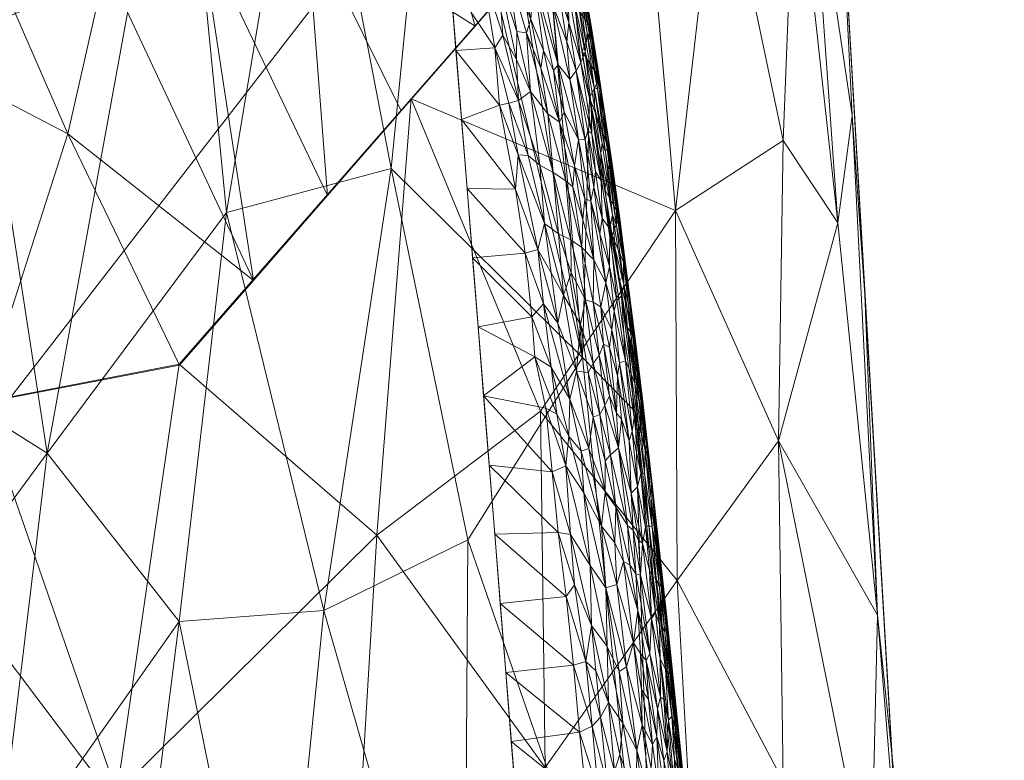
# Model space of a CAD drawing. Header units: millimetres. Extents: x -110 to 110, y 0 to 199.
# Tile 183 of 199: x 10 to 25, y 149 to 160. Entities that reach past the tile are written whole.
import ezdxf

# ---------------------------------------------------------------- set-up
doc = ezdxf.new("R2010")
doc.units = ezdxf.units.MM
doc.layers.add('A-GENM', color=13, linetype='Continuous')

# ---------------------------------------------------------------- blocks, each defined once
blk = doc.blocks.new('Model_FFAS1711-609DA0BF0 - Model_FFAS1711-609GL0BF0-366595-Preview')
at = {"layer": 'A-GENM', "lineweight": 9}
mesh = blk.add_polyface(dxfattribs=at)
corners = [(-1.056, 169.927, 82.42), (0, 169.952, 82.421), (-1.18, 170.142, 82.423), (-1.152, 171.518, 80.864), (-1.02, 171.556, 81.074), (0, 171.525, 80.864), (-0.926, 171.296, 82.04), (0, 171.226, 82.107), (0, 171.261, 81.963), (-1.404, 170.838, 82.318), (0, 170.589, 82.264), (0, 170.748, 82.225), (16.937, 160.577, 82.027), (16.735, 161.57, 82.067), (16.57, 161.477, 82.074), (16.472, 162.959, 82.027), (16.906, 161.603, 82.051), (17.069, 161.438, 82.026), (17.058, 160.742, 82.018), (16.29, 159.434, 81.997), (16.375, 158.382, 81.954), (16.952, 158.601, 81.962), (0, 171.485, 81.031), (-1.249, 171.566, 81.217), (0, 171.067, 82.146), (-0.899, 171.212, 82.118), (-1.179, 171.084, 82.206), (16.882, 159.474, 81.995), (16.206, 160.486, 82.039), (17.006, 159.665, 81.996), (16.692, 160.622, 82.041), (16.038, 162.59, 82.124), (16.122, 161.538, 82.082), (16.327, 162.836, 82.059), (17.15, 161.558, 82.01), (16.617, 163.081, 81.995), (16.182, 162.713, 82.092), (16.164, 161.012, 82.06), (17.196, 157.322, 81.909), (16.459, 157.33, 81.912), (16.543, 156.278, 81.87), (17.345, 156.347, 81.869), (17.2, 161.988, 81.99), (16.762, 163.204, 81.962), (0, 170.27, 82.342), (-1.307, 170.335, 82.415), (0, 170.111, 82.381), (-1.551, 170.699, 82.358), (0, 170.43, 82.303), (-1.481, 170.525, 82.393), (-1.391, 170.982, 82.26), (0, 170.907, 82.185), (-1.161, 171.371, 81.95), (0, 171.295, 81.819), (0, 171.405, 81.364), (0, 171.445, 81.197), (-1.2, 171.564, 81.38), (0, 171.365, 81.531), (-1.28, 171.545, 81.533), (-1.19, 171.428, 81.863), (0, 171.33, 81.675), (-1.409, 171.515, 81.656)]
mesh.append_faces([[corners[k] for k in face] for face in [(3, 4, 5), (36, 13, 33), (31, 14, 36), (35, 42, 43), (44, 45, 46), (7, 25, 24), (22, 23, 55), (5, 4, 22), (60, 59, 53), (57, 61, 60)]], dxfattribs={"vtx0": -1, "vtx1": -1})
mesh.append_faces([[corners[k] for k in face] for face in [(12, 13, 14), (15, 16, 17), (13, 18, 16), (22, 4, 23), (24, 25, 26), (27, 19, 21), (27, 29, 30), (30, 12, 14), (14, 32, 30), (13, 16, 33), (18, 13, 12), (13, 36, 14), (8, 52, 6), (7, 6, 25), (12, 30, 29), (52, 53, 59), (38, 21, 20), (15, 17, 34), (30, 28, 27)]], dxfattribs={"vtx0": -1, "vtx1": -1, "vtx2": -1})
mesh.append_faces([[corners[k] for k in face] for face in [(6, 7, 8), (9, 10, 11), (27, 28, 19), (14, 31, 32), (34, 35, 15), (30, 32, 37), (38, 20, 39), (47, 48, 10), (49, 44, 48), (50, 11, 51), (26, 51, 24), (52, 8, 53), (30, 37, 28)]], dxfattribs={"vtx0": -1, "vtx2": -1})
mesh.append_faces([[corners[k] for k in face] for face in [(0, 1, 2), (19, 20, 21), (15, 33, 16), (39, 40, 41), (1, 46, 2), (54, 55, 56), (57, 54, 58)]], dxfattribs={"vtx1": -1, "vtx2": -1})
mesh = blk.add_polyface(dxfattribs=at)
corners = [(19.133, 162.731, 7.207), (12.082, 154.643, 0.768), (0.005, 152.325, -1.588), (0.003, 158.04, -1.392), (0, 163.679, -2.416), (3.774, 164.176, -2.281), (7.28, 165.637, -1.887), (10.247, 167.948, -1.262), (12.46, 170.939, -0.454), (14.049, 168.879, 1.547), (15.687, 166.824, 3.495), (17.379, 164.775, 5.384), (16.582, 159.804, 4.877), (11.654, 169.85, -0.748), (15.48, 163.655, 3.345), (6.043, 153.484, -0.41), (14.332, 157.223, 2.822), (1.374, 163.86, -2.367), (14.01, 161.438, 2.181), (10.959, 160.72, 0.477), (2.213, 152.749, -1.158), (8.084, 159.361, -0.463), (3.485, 158.147, -1.224), (13.823, 166.836, 1.623), (13.052, 165.012, 1.238), (8.763, 166.792, -1.574), (11.579, 164.263, 0.37), (12.389, 161.288, 1.168), (13.207, 155.933, 1.795), (17.857, 161.268, 6.042), (15.457, 158.514, 3.85), (8.784, 161.821, -0.531), (10.382, 158.166, 0.349), (9.063, 154.063, 0.179), (6.743, 156.839, -0.672), (5.527, 164.907, -2.084), (5.9, 160.905, -1.184), (9.335, 163.767, -0.663), (4.974, 158.975, -1.104), (5.029, 155.814, -0.971), (4.128, 153.116, -0.784), (2.574, 164.018, -2.324), (1.866, 156.32, -1.267), (1.386, 159.987, -1.587), (10.95, 168.899, -1.005)]
mesh.append_faces([[corners[k] for k in face] for face in [(9, 13, 8), (29, 11, 0)]], dxfattribs={"vtx0": -1})
mesh.append_faces([[corners[k] for k in face] for face in [(10, 23, 9), (20, 42, 40), (2, 42, 20), (4, 43, 3)]], dxfattribs={"vtx0": -1, "vtx1": -1})
mesh.append_faces([[corners[k] for k in face] for face in [(7, 24, 26), (9, 23, 13), (19, 28, 32), (23, 24, 44), (18, 16, 27), (34, 21, 33), (43, 22, 42), (14, 24, 23), (11, 29, 14), (23, 10, 14), (42, 22, 40), (18, 26, 24), (19, 32, 31), (12, 18, 14), (21, 36, 35), (40, 22, 39), (14, 18, 24), (27, 37, 26), (31, 37, 19), (27, 26, 18), (27, 28, 19), (37, 27, 19), (35, 31, 21), (32, 33, 21), (21, 31, 32), (22, 38, 39), (36, 21, 34), (38, 5, 36), (38, 36, 34), (6, 37, 31), (26, 37, 25), (39, 34, 15), (22, 41, 38), (34, 39, 38), (43, 41, 22), (43, 42, 3)]], dxfattribs={"vtx0": -1, "vtx1": -1, "vtx2": -1})
mesh.append_faces([[corners[k] for k in face] for face in [(38, 41, 5), (18, 12, 30), (37, 6, 25), (27, 16, 28), (14, 10, 11), (42, 2, 3), (31, 35, 6), (32, 28, 1), (34, 33, 15), (39, 15, 40), (43, 17, 41), (24, 7, 44)]], dxfattribs={"vtx0": -1, "vtx2": -1})
mesh.append_faces([[corners[k] for k in face] for face in [(4, 17, 43), (1, 33, 32), (44, 13, 23), (25, 7, 26), (29, 12, 14), (30, 16, 18), (5, 35, 36)]], dxfattribs={"vtx1": -1, "vtx2": -1})
mesh = blk.add_polyface(dxfattribs=at)
corners = [(0, 169.952, 82.421), (-8.451, 169.75, 82.412), (-12.533, 168.757, 82.372), (-15.128, 165.537, 82.243), (-17.984, 148.925, 81.573), (-20.628, 115.234, 80.215), (-21.557, 81.455, 78.854), (-21.087, 64.575, 78.174), (-17.734, 57.01, 77.869), (-9.98, 53.953, 77.746), (6.908, 53.631, 77.733), (15.143, 55.351, 77.802), (20.446, 61.558, 78.052), (21.428, 95.265, 79.411), (16.038, 162.59, 82.124), (13.025, 168.426, 82.359), (6.593, 169.87, 82.417)]
mesh.append_faces([[corners[k] for k in face] for face in [(12, 10, 11)]], dxfattribs={"vtx0": -1})
mesh.append_faces([[corners[k] for k in face] for face in [(1, 3, 0), (13, 6, 12)]], dxfattribs={"vtx0": -1, "vtx1": -1})
mesh.append_faces([[corners[k] for k in face] for face in [(0, 4, 14), (6, 10, 12)]], dxfattribs={"vtx0": -1, "vtx1": -1, "vtx2": -1})
mesh.append_faces([[corners[k] for k in face] for face in [(0, 3, 4), (13, 5, 6), (6, 9, 10), (5, 13, 14)]], dxfattribs={"vtx0": -1, "vtx2": -1})
mesh.append_faces([[corners[k] for k in face] for face in [(8, 9, 7)]], dxfattribs={"vtx1": -1})
mesh.append_faces([[corners[k] for k in face] for face in [(16, 0, 14), (4, 5, 14), (6, 7, 9)]], dxfattribs={"vtx1": -1, "vtx2": -1})
mesh.append_faces([[corners[k] for k in face] for face in [(1, 2, 3), (14, 15, 16)]], dxfattribs={"vtx2": -1})
mesh = blk.add_polyface(dxfattribs=at)
corners = [(19.019, 153.939, 78.512), (18.216, 154.76, 77.053), (18.325, 158.718, 80.334), (6.62, 155.468, 75.381), (8.37, 164.316, 76.006), (10.064, 153.304, 75.323), (19.805, 147.471, 79.882), (20.149, 142.784, 78.007), (3.51, 143.682, 74.668), (-0.009, 147.442, 74.883), (2.874, 154.634, 75.307), (19.334, 143.746, 76.503), (15.304, 157.634, 76.057), (14.021, 164.316, 76.55), (15.965, 164.316, 76.972), (12.798, 156.966, 75.691), (12.078, 164.316, 76.128), (0.05, 155.879, 75.377), (2.331, 164.316, 75.883), (4.662, 164.316, 75.883), (17.407, 164.316, 80.559), (12.075, 150.74, 75.253), (7.448, 149.743, 75.054), (9.28, 146.781, 74.913), (-2.332, 164.316, 75.883), (-0.001, 164.316, 75.883), (4.937, 149.867, 75.037), (16.472, 151.983, 75.875), (14.278, 150.91, 75.433), (16.416, 143.451, 75.227), (13.539, 143.532, 74.898), (19.244, 153.119, 80.109), (16.686, 164.316, 78.766), (-1.977, 154.872, 75.319)]
mesh.append_faces([[corners[k] for k in face] for face in [(13, 15, 16), (2, 1, 20), (4, 3, 19), (18, 17, 25)]], dxfattribs={"vtx0": -1, "vtx1": -1})
mesh.append_faces([[corners[k] for k in face] for face in [(0, 1, 2), (3, 4, 5), (6, 7, 0), (8, 9, 10), (0, 11, 1), (17, 18, 10), (10, 19, 3), (13, 12, 15), (21, 5, 15), (22, 5, 23), (26, 3, 22), (17, 10, 9), (27, 28, 12), (1, 27, 12), (12, 28, 15), (21, 15, 28), (5, 16, 15), (11, 27, 1), (29, 28, 27), (30, 21, 28), (14, 1, 12), (21, 23, 5), (5, 22, 3), (8, 10, 26), (10, 3, 26), (9, 33, 17)]], dxfattribs={"vtx0": -1, "vtx1": -1, "vtx2": -1})
mesh.append_faces([[corners[k] for k in face] for face in [(12, 13, 14), (1, 14, 32)]], dxfattribs={"vtx0": -1, "vtx2": -1})
mesh.append_faces([[corners[k] for k in face] for face in [(4, 16, 5), (24, 25, 17), (31, 6, 0), (2, 31, 0), (32, 20, 1), (18, 19, 10)]], dxfattribs={"vtx1": -1, "vtx2": -1})
mesh = blk.add_polyface(dxfattribs=at)
corners = [(-22.108, 162.731, 17.788), (-22.68, 152.953, 17.788), (-23.252, 143.175, 17.788), (-23.824, 133.397, 17.788), (-24.395, 123.62, 17.788), (-25.773, 113.943, 17.788), (-31.529, 106.254, 17.788), (-40.993, 103.994, 17.788), (-64.512, 103.564, 17.788), (-88.87, 100.792, 17.788), (-96.65, 97.759, 17.788), (-100.509, 94.568, 17.788), (-104.257, 85.776, 17.788), (-104.927, 73.716, 17.788), (-103.782, 62, 17.788), (-97.39, 52.706, 17.788), (-86.681, 48.7, 17.788), (-73.634, 46.971, 17.788), (-48.017, 46.049, 17.788), (0, 46, 17.788), (51.305, 46.089, 17.788), (76.846, 47.257, 17.788), (89.483, 49.368, 17.788), (100.519, 55.445, 17.788), (104.654, 67.32, 17.788), (104.826, 80.147, 17.788), (101.994, 92.48, 17.788), (97.661, 97.111, 17.788), (91.903, 99.898, 17.788), (66.65, 103.468, 17.788), (40.993, 103.994, 17.788), (23.97, 130.91, 17.788), (22.108, 162.731, 17.788), (11.054, 162.731, 17.788), (0, 162.731, 17.788), (-11.054, 162.731, 17.788)]
mesh.append_faces([[corners[k] for k in face] for face in [(24, 22, 23)]], dxfattribs={"vtx0": -1})
mesh.append_faces([[corners[k] for k in face] for face in [(31, 4, 5, 30)]], dxfattribs={"vtx0": -1, "vtx2": -1})
mesh.append_faces([[corners[k] for k in face] for face in [(9, 12, 13, 16)]], dxfattribs={"vtx0": -1, "vtx2": -1, "vtx3": -1})
mesh.append_faces([[corners[k] for k in face] for face in [(31, 2, 3, 4)]], dxfattribs={"vtx0": -1, "vtx3": -1})
mesh.append_faces([[corners[k] for k in face] for face in [(1, 2, 35, 0)]], dxfattribs={"vtx1": -1})
mesh.append_faces([[corners[k] for k in face] for face in [(7, 8, 18), (16, 17, 9), (19, 20, 30)]], dxfattribs={"vtx1": -1, "vtx2": -1})
mesh.append_faces([[corners[k] for k in face] for face in [(5, 6, 19, 30), (34, 35, 2, 31), (28, 29, 21, 25)]], dxfattribs={"vtx1": -1, "vtx2": -1, "vtx3": -1})
mesh.append_faces([[corners[k] for k in face] for face in [(6, 7, 18, 19), (29, 30, 20, 21), (8, 9, 17, 18), (24, 25, 21, 22)]], dxfattribs={"vtx1": -1, "vtx3": -1})
mesh.append_faces([[corners[k] for k in face] for face in [(10, 11, 12, 9), (14, 15, 16, 13), (26, 27, 28, 25)]], dxfattribs={"vtx2": -1})
mesh.append_faces([[corners[k] for k in face] for face in [(31, 32, 33, 34)]], dxfattribs={"vtx3": -1})
mesh = blk.add_polyface(dxfattribs=at)
corners = [(21.273, 148.31, 7.662), (22.608, 146.499, 10.691), (21.95, 143.037, 7.768), (21.2, 153.493, 8.781), (19.657, 151.364, 5.737), (17.426, 141.692, 1.846), (14.725, 146.049, 0.74), (17.65, 148.518, 3.129), (21.274, 158.062, 10.191), (19.631, 156.998, 6.79), (20.295, 162.731, 9.735), (22.711, 150.836, 13.292), (23.039, 146.821, 17.788), (23.198, 146.133, 14.663), (22.321, 158.442, 15.498), (22.105, 156.808, 12.741), (21.685, 162.731, 14.201), (12.154, 141.461, -1.137), (11.128, 148.135, -0.531), (1.867, 146.63, -2.414), (6.289, 147.598, -1.808), (4.786, 142.407, -2.804), (15.087, 152.055, 1.848), (22.518, 155.715, 17.788), (19.994, 145.337, 5.029), (15.142, 141.602, 0.303), (1.352, 140.773, -3.327), (22.108, 162.731, 17.788), (21.456, 162.731, 12.262), (17.575, 153.942, 3.947), (8.612, 143.496, -1.945), (12.078, 154.657, 0.769), (6.042, 153.491, -0.41), (3.023, 152.908, -0.999), (9.06, 154.074, 0.18), (-2.742, 145.234, -2.575), (15.606, 158.694, 3.988), (19.134, 162.731, 7.207), (23.044, 140.517, 10.095), (23.487, 141.307, 13.072), (0.005, 152.325, -1.588), (23.504, 138.865, 17.788)]
mesh.append_faces([[corners[k] for k in face] for face in [(32, 20, 33), (33, 19, 40), (27, 14, 16), (34, 20, 32), (41, 13, 12), (28, 8, 10)]], dxfattribs={"vtx0": -1, "vtx1": -1})
mesh.append_faces([[corners[k] for k in face] for face in [(0, 1, 2), (3, 0, 4), (5, 6, 7), (8, 9, 10), (11, 12, 13), (14, 15, 16), (6, 17, 18), (19, 20, 21), (18, 22, 6), (4, 0, 24), (5, 7, 24), (6, 25, 17), (26, 19, 21), (6, 22, 7), (3, 1, 0), (14, 11, 15), (11, 3, 15), (22, 29, 7), (5, 25, 6), (30, 20, 18), (31, 22, 18), (30, 18, 17), (20, 34, 18), (4, 9, 3), (20, 30, 21), (35, 19, 26), (29, 22, 36), (24, 7, 4), (7, 29, 4), (9, 4, 29), (15, 8, 28), (15, 3, 8), (9, 29, 36), (1, 3, 11), (24, 0, 2), (13, 1, 11), (38, 1, 39), (33, 20, 19), (35, 40, 19), (11, 14, 23), (1, 13, 39), (1, 38, 2), (9, 8, 3)]], dxfattribs={"vtx0": -1, "vtx1": -1, "vtx2": -1})
mesh.append_faces([[corners[k] for k in face] for face in [(15, 28, 16), (9, 36, 37), (9, 37, 10)]], dxfattribs={"vtx0": -1, "vtx2": -1})
mesh.append_faces([[corners[k] for k in face] for face in [(23, 12, 11), (27, 23, 14), (31, 36, 22), (34, 31, 18)]], dxfattribs={"vtx1": -1, "vtx2": -1})
mesh = blk.add_polyface(dxfattribs=at)
corners = [(17.235, 157.845, 81.926), (17.537, 156.404, 81.862), (17.638, 156.801, 81.864), (17.215, 159.722, 81.98), (17.425, 158.807, 81.935), (17.365, 159.699, 81.959), (17.196, 157.322, 81.909), (16.459, 157.33, 81.912), (17.345, 156.347, 81.869), (17.739, 156.046, 81.833), (16.952, 158.601, 81.962), (17.095, 158.63, 81.958), (16.882, 159.474, 81.995), (17.391, 157.832, 81.915), (17.565, 157.687, 81.894), (17.24, 158.673, 81.951), (17.254, 160.685, 81.988), (17.431, 159.908, 81.948), (17.478, 160.506, 81.933), (17.058, 160.742, 82.018), (17.15, 161.558, 82.01), (17.767, 160.127, 81.827), (17.584, 161.26, 81.86), (17.45, 161.218, 81.926), (17.625, 155.578, 81.83), (17.854, 156.642, 81.829), (17.768, 157.577, 81.859), (17.69, 158.468, 81.883), (17.214, 159.297, 81.97), (17.583, 159.163, 81.911), (17.625, 159.433, 81.901), (17.612, 160.403, 81.888), (17.847, 159.216, 81.825), (17.865, 158.339, 81.835), (17.776, 159.126, 81.856), (17.006, 159.665, 81.996), (16.937, 160.577, 82.027), (17.328, 161.281, 81.966), (17.862, 160.298, 81.754)]
mesh.append_faces([[corners[k] for k in face] for face in [(0, 1, 2), (3, 4, 5), (6, 7, 8), (2, 1, 9), (10, 11, 12), (13, 14, 15), (16, 17, 18), (19, 17, 16), (4, 15, 14), (18, 20, 16), (21, 22, 23), (1, 8, 24), (14, 2, 25), (14, 13, 2), (1, 6, 8), (25, 26, 14), (14, 26, 4), (5, 4, 27), (4, 3, 28), (4, 26, 27), (17, 29, 30), (21, 31, 32), (29, 33, 30), (18, 30, 34), (12, 15, 35), (3, 19, 36), (19, 5, 17), (1, 0, 6), (6, 0, 10), (37, 31, 23), (22, 21, 38), (31, 37, 18), (28, 15, 4), (11, 13, 15), (2, 13, 0), (19, 3, 5), (28, 36, 35), (36, 28, 3), (15, 28, 35), (29, 5, 27), (18, 17, 30), (5, 29, 17), (33, 29, 27), (18, 34, 32), (10, 0, 11), (13, 11, 0), (15, 12, 11), (32, 31, 18), (21, 23, 31)]], dxfattribs={"vtx0": -1, "vtx1": -1, "vtx2": -1})
mesh = blk.add_polyface(dxfattribs=at)
corners = [(17.976, 159.566, 81.731), (18.025, 158.996, 81.738), (18.12, 159.123, 81.651), (18.394, 158.869, 81.267), (18.444, 158.844, 81.104), (18.29, 159.699, 81.211), (18.341, 159.578, 81.072), (18.186, 160.435, 81.155), (17.988, 160.957, 81.482), (18.101, 160.132, 81.51), (18.151, 160.161, 81.404), (17.767, 160.127, 81.827), (17.847, 159.216, 81.825), (17.874, 160.627, 81.707), (17.862, 160.298, 81.754), (18.01, 159.86, 81.673), (17.998, 160.35, 81.614), (18.194, 159.251, 81.551), (18.359, 158.168, 81.509), (18.16, 160.412, 81.273), (17.995, 161.128, 81.403), (18.352, 159.783, 80.558), (18.475, 159.007, 80.511), (18.211, 159.417, 80.362), (18.317, 159.853, 80.942), (18.421, 159.179, 80.956), (18.49, 158.831, 80.811), (18.155, 160.93, 80.592), (18.282, 160.18, 80.715), (18.437, 159.229, 80.679), (18.208, 160.444, 81.031), (18.096, 160.117, 80.391), (17.982, 160.817, 80.419), (18.117, 161.105, 80.779), (18.191, 160.632, 80.908), (18.255, 159.414, 81.417), (18.275, 159.535, 81.33), (18.348, 158.599, 81.446), (18.401, 158.578, 81.349), (18.326, 158.718, 80.334), (17.932, 160.94, 81.583), (17.776, 159.126, 81.856), (17.94, 158.494, 81.804), (17.865, 158.339, 81.835), (17.625, 159.433, 81.901)]
mesh.append_faces([[corners[k] for k in face] for face in [(0, 1, 2), (3, 4, 5), (5, 4, 6), (5, 6, 7), (8, 9, 10), (1, 11, 12), (0, 11, 1), (13, 14, 15), (13, 15, 16), (17, 2, 18), (10, 19, 20), (21, 22, 23), (24, 25, 26), (27, 28, 21), (24, 29, 28), (6, 24, 30), (28, 33, 34), (21, 28, 29), (29, 24, 26), (6, 25, 24), (35, 36, 10), (35, 37, 38), (9, 17, 35), (24, 34, 30), (4, 25, 6), (22, 21, 29), (27, 21, 31), (9, 40, 16), (17, 9, 16), (9, 35, 10), (36, 35, 3), (19, 5, 7), (3, 5, 36), (19, 36, 5), (36, 19, 10), (35, 17, 37), (35, 38, 3), (14, 0, 15), (2, 17, 15), (16, 15, 17), (41, 42, 12), (43, 41, 44), (15, 0, 2), (11, 0, 14), (28, 34, 24), (6, 30, 7)]], dxfattribs={"vtx0": -1, "vtx1": -1, "vtx2": -1})
mesh.append_faces([[corners[k] for k in face] for face in [(27, 31, 32), (22, 39, 23)]], dxfattribs={"vtx0": -1, "vtx2": -1})
mesh.append_faces([[corners[k] for k in face] for face in [(23, 31, 21)]], dxfattribs={"vtx1": -1, "vtx2": -1})
mesh = blk.add_polyface(dxfattribs=at)
corners = [(18.591, 157.939, 81.013), (18.444, 158.844, 81.104), (18.569, 157.889, 81.137), (17.768, 157.577, 81.859), (17.961, 157.446, 81.809), (17.69, 158.468, 81.883), (18.12, 159.123, 81.651), (18.025, 158.996, 81.738), (18.258, 158.072, 81.628), (18.359, 158.168, 81.509), (18.414, 157.591, 81.52), (18.5, 157.45, 81.425), (18.475, 159.007, 80.511), (18.603, 158.108, 80.714), (18.648, 157.847, 80.494), (18.348, 158.599, 81.446), (18.296, 158.21, 81.578), (18.391, 157.353, 81.571), (18.157, 158.075, 81.704), (18.343, 157.144, 81.629), (17.865, 158.339, 81.835), (17.94, 158.494, 81.804), (17.776, 159.126, 81.856), (18.644, 157.709, 80.874), (18.736, 156.987, 80.911), (18.072, 157.359, 81.771), (18.094, 157.677, 81.755), (18.672, 156.932, 81.197), (18.514, 158.024, 81.253), (18.394, 158.869, 81.267), (18.401, 158.578, 81.349), (17.847, 159.216, 81.825), (18.194, 159.251, 81.551), (18.528, 158.48, 80.935), (18.761, 157.011, 80.62), (18.746, 157.04, 80.773), (18.735, 156.771, 81.052), (18.555, 157.318, 80.278), (18.441, 158.018, 80.306), (18.326, 158.718, 80.334), (18.421, 159.179, 80.956), (18.49, 158.831, 80.811), (18.437, 159.229, 80.679), (18.253, 157.175, 81.687), (18.495, 157.867, 81.344), (18.778, 156.916, 80.443)]
mesh.append_faces([[corners[k] for k in face] for face in [(0, 1, 2), (3, 4, 5), (6, 7, 8), (9, 10, 11), (12, 13, 14), (9, 11, 15), (16, 8, 17), (18, 19, 8), (20, 21, 22), (23, 0, 24), (20, 5, 4), (4, 25, 20), (21, 20, 26), (27, 2, 28), (29, 30, 28), (31, 21, 18), (7, 18, 8), (17, 10, 16), (9, 15, 32), (23, 13, 33), (34, 14, 13), (13, 35, 34), (13, 23, 35), (0, 23, 33), (1, 0, 33), (0, 2, 36), (2, 1, 29), (14, 39, 12), (40, 1, 33), (40, 33, 41), (33, 13, 41), (13, 42, 41), (31, 18, 7), (43, 18, 26), (12, 42, 13), (30, 15, 44), (28, 30, 44), (27, 28, 44), (29, 28, 2), (19, 17, 8), (10, 9, 16), (15, 11, 44), (9, 6, 16), (6, 8, 16), (18, 43, 19), (20, 25, 26), (18, 21, 26), (14, 45, 37)]], dxfattribs={"vtx0": -1, "vtx1": -1, "vtx2": -1})
mesh.append_faces([[corners[k] for k in face] for face in [(14, 37, 38, 39)]], dxfattribs={"vtx0": -1, "vtx3": -1})
mesh = blk.add_polyface(dxfattribs=at)
corners = [(17.961, 157.446, 81.809), (17.768, 157.577, 81.859), (18.037, 156.549, 81.786), (18.482, 156.644, 81.547), (18.343, 157.144, 81.629), (18.571, 155.896, 81.525), (17.638, 156.801, 81.864), (17.739, 156.046, 81.833), (17.93, 155.708, 81.799), (18.206, 156.434, 81.729), (18.39, 156.248, 81.642), (18.223, 156.854, 81.714), (18.569, 157.889, 81.137), (18.672, 156.932, 81.197), (18.735, 156.771, 81.052), (18.514, 156.88, 81.489), (18.627, 156.143, 81.44), (18.632, 156.716, 81.341), (18.253, 157.175, 81.687), (18.094, 157.677, 81.755), (18.845, 156.327, 80.703), (18.883, 156.115, 80.486), (18.761, 157.011, 80.62), (18.67, 156.618, 80.25), (18.778, 156.916, 80.443), (18.746, 157.04, 80.773), (18.736, 156.987, 80.911), (18.839, 156.241, 80.857), (18.495, 157.867, 81.344), (18.262, 155.639, 81.715), (17.854, 156.642, 81.829), (18.045, 156.046, 81.781), (18.072, 157.359, 81.771), (18.715, 156.415, 81.24), (18.848, 155.871, 81.035), (18.391, 157.353, 81.571), (18.414, 157.591, 81.52), (18.5, 157.45, 81.425), (18.379, 155.601, 81.666), (18.644, 157.709, 80.874), (18.648, 157.847, 80.494), (18.74, 155.628, 81.352), (18.81, 155.697, 81.207), (18.591, 157.939, 81.013), (18.785, 155.919, 80.222), (18.555, 157.318, 80.278)]
mesh.append_faces([[corners[k] for k in face] for face in [(23, 21, 44)]], dxfattribs={"vtx0": -1, "vtx1": -1})
mesh.append_faces([[corners[k] for k in face] for face in [(0, 1, 2), (3, 4, 5), (6, 7, 8), (9, 10, 11), (12, 13, 14), (10, 5, 4), (15, 16, 17), (11, 18, 19), (20, 21, 22), (21, 23, 24), (25, 26, 27), (20, 25, 27), (28, 17, 13), (29, 9, 2), (8, 30, 6), (2, 1, 30), (31, 2, 30), (2, 9, 0), (32, 9, 11), (31, 29, 2), (33, 34, 13), (33, 13, 17), (14, 13, 34), (35, 4, 3), (36, 15, 37), (10, 9, 38), (27, 26, 14), (20, 22, 25), (21, 24, 22), (39, 26, 25), (24, 40, 22), (17, 16, 41), (16, 15, 3), (16, 3, 5), (35, 3, 15), (36, 35, 15), (37, 15, 17), (17, 28, 37), (18, 10, 4), (32, 11, 19), (10, 18, 11), (9, 32, 0), (8, 31, 30), (17, 42, 33), (27, 14, 34), (14, 26, 43)]], dxfattribs={"vtx0": -1, "vtx1": -1, "vtx2": -1})
mesh.append_faces([[corners[k] for k in face] for face in [(23, 45, 24)]], dxfattribs={"vtx1": -1, "vtx2": -1})
mesh = blk.add_polyface(dxfattribs=at)
corners = [(19.006, 153.848, 81.191), (19.062, 153.769, 81.082), (18.958, 154.509, 81.155), (18.914, 155.08, 81.112), (18.848, 155.871, 81.035), (18.81, 155.697, 81.207), (19.184, 153.61, 80.531), (19.111, 154.272, 80.46), (19.12, 154.098, 80.639), (19.129, 154.137, 80.305), (19.017, 155.051, 80.457), (18.748, 154.479, 81.464), (18.63, 154.916, 81.537), (18.734, 153.913, 81.507), (19.134, 153.834, 80.771), (19.039, 154.637, 80.8), (19.08, 154.087, 80.91), (18.967, 154.989, 80.963), (18.632, 156.716, 81.341), (18.74, 155.628, 81.352), (19.016, 154.365, 81.038), (18.874, 154.71, 81.282), (18.927, 153.49, 81.357), (18.782, 154.678, 81.413), (18.975, 153.633, 81.278), (19.014, 154.519, 80.166), (18.899, 155.219, 80.194), (18.938, 155.642, 80.609), (19.024, 154.909, 80.66), (18.911, 155.587, 80.902), (18.839, 156.241, 80.857), (18.845, 156.327, 80.703), (18.931, 155.597, 80.761), (18.697, 155.466, 81.431), (18.883, 156.115, 80.486), (18.785, 155.919, 80.222), (19.117, 153.592, 80.971), (19.198, 153.542, 80.388), (19.129, 153.819, 80.138), (18.813, 153.823, 81.448), (18.665, 155.181, 81.491), (18.715, 156.415, 81.24)]
mesh.append_faces([[corners[k] for k in face] for face in [(35, 10, 26)]], dxfattribs={"vtx0": -1, "vtx1": -1})
mesh.append_faces([[corners[k] for k in face] for face in [(0, 1, 2), (3, 4, 5), (6, 7, 8), (9, 10, 7), (11, 12, 13), (14, 8, 15), (16, 15, 17), (18, 19, 5), (2, 1, 20), (21, 0, 2), (22, 23, 11), (21, 24, 0), (27, 28, 10), (4, 29, 30), (27, 31, 32), (19, 21, 5), (3, 2, 20), (2, 5, 21), (33, 21, 19), (24, 21, 23), (17, 20, 16), (3, 5, 2), (16, 14, 15), (29, 4, 17), (28, 15, 8), (29, 15, 32), (20, 17, 3), (4, 3, 17), (15, 29, 17), (30, 29, 32), (31, 30, 32), (31, 27, 34), (35, 34, 10), (28, 27, 32), (10, 34, 27), (15, 28, 32), (28, 8, 7), (20, 36, 16), (9, 7, 37), (7, 10, 28), (13, 39, 11), (40, 11, 23), (33, 40, 23), (21, 33, 23), (9, 26, 10), (4, 41, 5)]], dxfattribs={"vtx0": -1, "vtx1": -1, "vtx2": -1})
mesh.append_faces([[corners[k] for k in face] for face in [(25, 26, 9), (38, 25, 9)]], dxfattribs={"vtx1": -1, "vtx2": -1})
mesh = blk.add_polyface(dxfattribs=at)
corners = [(17.625, 155.578, 81.83), (18.026, 154.123, 81.749), (17.841, 155.28, 81.802), (17.345, 156.347, 81.869), (16.543, 156.278, 81.87), (17.443, 155.379, 81.831), (18.045, 156.046, 81.781), (17.93, 155.708, 81.799), (18.184, 155.262, 81.739), (18.304, 154.53, 81.7), (18.125, 154.551, 81.743), (18.381, 153.85, 81.673), (18.571, 155.896, 81.525), (18.39, 156.248, 81.642), (18.498, 155.531, 81.602), (18.748, 154.479, 81.464), (18.665, 155.181, 81.491), (18.63, 154.916, 81.537), (18.734, 153.913, 81.507), (18.537, 154.96, 81.598), (18.629, 154.176, 81.566), (17.492, 154.769, 81.807), (17.738, 154.612, 81.791), (18.379, 155.601, 81.666), (18.262, 155.639, 81.715), (18.471, 154.789, 81.637), (18.697, 155.466, 81.431), (18.627, 156.143, 81.44), (18.206, 156.434, 81.729), (18.312, 153.373, 81.685), (17.825, 153.896, 81.762), (18.011, 153.564, 81.736), (18.482, 153.891, 81.64), (18.378, 154.67, 81.676), (16.627, 155.226, 81.827), (16.711, 154.174, 81.785), (17.657, 153.989, 81.774), (17.537, 156.404, 81.862), (18.559, 154.031, 81.607), (18.74, 155.628, 81.352), (17.739, 156.046, 81.833)]
mesh.append_faces([[corners[k] for k in face] for face in [(34, 5, 4), (35, 21, 34)]], dxfattribs={"vtx0": -1, "vtx1": -1})
mesh.append_faces([[corners[k] for k in face] for face in [(0, 1, 2), (3, 4, 5), (6, 7, 8), (9, 10, 11), (12, 13, 14), (15, 16, 17), (18, 19, 20), (21, 22, 5), (17, 19, 18), (14, 23, 19), (23, 24, 25), (12, 26, 27), (12, 16, 26), (28, 24, 23), (1, 29, 10), (2, 1, 10), (30, 31, 22), (32, 33, 9), (7, 2, 10), (8, 7, 10), (33, 24, 8), (21, 5, 34), (35, 36, 21), (2, 37, 0), (0, 5, 22), (19, 23, 25), (20, 19, 25), (14, 19, 17), (38, 20, 25), (38, 25, 33), (24, 33, 25), (9, 33, 8), (33, 32, 38), (14, 17, 16), (23, 14, 13), (5, 0, 3), (1, 0, 22), (10, 9, 8), (32, 9, 11), (16, 12, 14), (27, 26, 39), (22, 31, 1), (21, 30, 22), (37, 2, 40), (7, 40, 2), (24, 6, 8), (21, 36, 30)]], dxfattribs={"vtx0": -1, "vtx1": -1, "vtx2": -1})
mesh = blk.add_polyface(dxfattribs=at)
corners = [(18.333, 151.596, 81.644), (18.574, 151.254, 81.592), (18.236, 152.702, 81.685), (18.559, 154.031, 81.607), (18.766, 153.386, 81.505), (18.629, 154.176, 81.566), (17.845, 152.097, 81.698), (16.796, 153.122, 81.742), (16.88, 152.07, 81.7), (18.903, 152.204, 81.453), (18.641, 153.279, 81.578), (19.028, 151.469, 81.388), (18.988, 152.134, 81.39), (17.961, 153.109, 81.727), (18.034, 152.068, 81.688), (18.199, 153.333, 81.705), (18.312, 153.373, 81.685), (18.026, 154.123, 81.749), (18.726, 152.489, 81.546), (18.561, 153.187, 81.612), (18.125, 154.551, 81.743), (18.381, 153.85, 81.673), (18.56, 152.71, 81.611), (18.507, 152.192, 81.622), (18.813, 153.823, 81.448), (18.96, 152.697, 81.383), (18.927, 153.49, 81.357), (19.052, 152.792, 81.27), (18.482, 153.891, 81.64), (17.754, 153.019, 81.735), (17.657, 153.989, 81.774), (16.711, 154.174, 81.785), (18.011, 153.564, 81.736), (17.825, 153.896, 81.762), (18.734, 153.913, 81.507), (18.707, 151.937, 81.557), (18.842, 151.657, 81.5), (18.936, 151.603, 81.448), (18.975, 153.633, 81.278), (18.782, 154.678, 81.413), (18.748, 154.479, 81.464)]
mesh.append_faces([[corners[k] for k in face] for face in [(0, 1, 2), (3, 4, 5), (9, 4, 10), (11, 12, 9), (0, 13, 14), (15, 16, 17), (18, 10, 19), (20, 16, 21), (22, 16, 23), (9, 12, 4), (18, 9, 10), (0, 2, 13), (24, 4, 25), (26, 25, 27), (22, 21, 16), (2, 1, 23), (23, 16, 15), (10, 28, 19), (28, 10, 3), (29, 6, 14), (7, 6, 29), (14, 13, 29), (13, 30, 29), (2, 15, 32), (29, 30, 31), (32, 33, 13), (34, 5, 4), (4, 3, 10), (19, 21, 22), (21, 19, 28), (22, 35, 18), (22, 18, 19), (18, 36, 37), (26, 27, 38), (39, 26, 38), (25, 26, 24), (4, 24, 34), (18, 35, 36), (23, 35, 22), (18, 37, 9), (4, 12, 25), (26, 40, 24), (32, 15, 17), (23, 15, 2), (2, 32, 13), (30, 13, 33)]], dxfattribs={"vtx0": -1, "vtx1": -1, "vtx2": -1})
mesh.append_faces([[corners[k] for k in face] for face in [(6, 7, 8)]], dxfattribs={"vtx0": -1, "vtx2": -1})
mesh.append_faces([[corners[k] for k in face] for face in [(31, 7, 29)]], dxfattribs={"vtx1": -1, "vtx2": -1})
mesh = blk.add_polyface(dxfattribs=at)
corners = [(18.988, 152.134, 81.39), (19.069, 151.981, 81.323), (18.96, 152.697, 81.383), (19.341, 152.161, 80.563), (19.273, 152.868, 80.432), (19.267, 152.839, 80.575), (19.173, 153.341, 80.852), (19.263, 152.613, 80.783), (19.193, 153.439, 80.655), (19.132, 151.933, 81.254), (19.176, 152.176, 81.157), (19.052, 152.792, 81.27), (19.104, 152.998, 81.156), (19.229, 152.204, 81.041), (18.975, 153.633, 81.278), (19.006, 153.848, 81.191), (19.341, 152.03, 80.682), (19.399, 151.706, 80.441), (19.346, 152.234, 80.348), (19.314, 152.413, 80.081), (19.244, 153.119, 80.109), (19.274, 152.882, 80.272), (19.421, 151.546, 80.294), (19.12, 154.098, 80.639), (19.134, 153.834, 80.771), (19.198, 153.542, 80.388), (19.129, 153.819, 80.138), (19.129, 154.137, 80.305), (19.184, 153.61, 80.531), (19.34, 151.402, 80.947), (19.28, 152.178, 80.902), (19.16, 152.998, 81.025), (19.295, 151.411, 81.054), (19.062, 153.769, 81.082), (19.238, 151.522, 81.145), (19.117, 153.592, 80.971), (19.016, 154.365, 81.038), (19.41, 151.497, 80.57), (19.337, 151.879, 80.79), (19.384, 151.707, 80.052), (19.08, 154.087, 80.91), (19.111, 154.272, 80.46), (19.1, 151.446, 81.328)]
mesh.append_faces([[corners[k] for k in face] for face in [(0, 1, 2), (3, 4, 5), (6, 7, 8), (9, 10, 11), (12, 10, 13), (14, 12, 15), (16, 3, 5), (17, 18, 3), (22, 19, 18), (23, 24, 8), (25, 26, 27), (8, 28, 23), (5, 7, 16), (29, 30, 13), (6, 30, 7), (13, 30, 31), (31, 12, 13), (10, 32, 13), (33, 15, 12), (11, 10, 12), (11, 12, 14), (2, 9, 11), (10, 9, 34), (33, 12, 31), (35, 31, 6), (33, 35, 36), (16, 37, 3), (38, 7, 30), (4, 3, 18), (7, 38, 16), (6, 24, 40), (8, 7, 5), (35, 6, 40), (30, 6, 31), (31, 35, 33), (8, 24, 6), (5, 4, 28), (5, 28, 8), (41, 28, 25), (25, 21, 26), (1, 0, 42), (2, 1, 9), (25, 4, 21), (21, 4, 18), (28, 4, 25), (19, 21, 18)]], dxfattribs={"vtx0": -1, "vtx1": -1, "vtx2": -1})
mesh.append_faces([[corners[k] for k in face] for face in [(22, 39, 19), (21, 20, 26)]], dxfattribs={"vtx0": -1, "vtx2": -1})
mesh.append_faces([[corners[k] for k in face] for face in [(19, 20, 21)]], dxfattribs={"vtx1": -1, "vtx2": -1})
mesh = blk.add_polyface(dxfattribs=at)
corners = [(19.334, 143.746, 76.503), (18.447, 137.881, 75.332), (16.416, 143.451, 75.227), (3.51, 143.682, 74.668), (0.65, 136.466, 74.241), (-0.009, 147.442, 74.883), (9.219, 137.371, 74.354), (9.28, 146.781, 74.913), (11.011, 142.334, 74.697), (20.149, 142.784, 78.007), (19.019, 153.939, 78.512), (19.255, 131.618, 75.118), (16.732, 133.647, 74.604), (11.493, 134.96, 74.272), (16.472, 151.983, 75.875), (-2.893, 140.233, 74.464), (13.539, 143.532, 74.898), (14.164, 136.158, 74.485), (7.232, 143.511, 74.684), (4.937, 149.867, 75.037), (7.448, 149.743, 75.054), (5.3, 133.931, 74.105), (3.068, 136.588, 74.251), (7.514, 132.984, 74.069), (-1.651, 133.876, 74.09), (9.544, 130.184, 73.936), (20.819, 134.326, 77.295), (20.367, 141.823, 79.654), (20.841, 136.166, 79.426), (12.075, 150.74, 75.253), (19.805, 147.471, 79.882), (14.278, 150.91, 75.433), (0.131, 130.117, 73.869), (21.315, 130.509, 79.198)]
mesh.append_faces([[corners[k] for k in face] for face in [(33, 26, 28)]], dxfattribs={"vtx0": -1, "vtx1": -1})
mesh.append_faces([[corners[k] for k in face] for face in [(0, 1, 2), (3, 4, 5), (6, 7, 8), (9, 0, 10), (1, 11, 12), (8, 13, 6), (0, 2, 14), (4, 15, 5), (16, 17, 13), (18, 19, 20), (21, 3, 18), (3, 21, 22), (23, 18, 6), (15, 4, 24), (12, 17, 2), (16, 2, 17), (6, 13, 25), (13, 8, 16), (23, 6, 25), (7, 6, 18), (26, 11, 1), (18, 23, 21), (2, 1, 12), (1, 0, 9), (7, 29, 8), (9, 26, 1), (27, 26, 9), (20, 7, 18), (19, 18, 3), (29, 16, 8), (2, 16, 31), (4, 3, 22), (32, 24, 4), (32, 4, 22)]], dxfattribs={"vtx0": -1, "vtx1": -1, "vtx2": -1})
mesh.append_faces([[corners[k] for k in face] for face in [(26, 27, 28)]], dxfattribs={"vtx0": -1, "vtx2": -1})
mesh.append_faces([[corners[k] for k in face] for face in [(30, 27, 9)]], dxfattribs={"vtx1": -1, "vtx2": -1})
mesh = blk.add_polyface(dxfattribs=at)
corners = [(16.88, 152.07, 81.7), (17.967, 151.124, 81.658), (17.845, 152.097, 81.698), (18.842, 151.657, 81.5), (18.707, 151.937, 81.557), (18.738, 151.306, 81.545), (18.034, 152.068, 81.688), (18.353, 150.68, 81.616), (18.333, 151.596, 81.644), (18.887, 150.051, 81.486), (18.991, 150.417, 81.439), (18.507, 152.192, 81.622), (18.574, 151.254, 81.592), (19.058, 150.907, 81.387), (18.936, 151.603, 81.448), (18.078, 150.075, 81.616), (17.048, 149.966, 81.615), (18.17, 149.056, 81.575), (19.1, 151.446, 81.328), (19.24, 150.257, 81.263), (19.269, 150.787, 81.186), (18.269, 150.132, 81.608), (18.493, 149.287, 81.56), (18.42, 149.991, 81.589), (19.099, 150.256, 81.379), (19.126, 149.168, 81.383), (18.829, 149.196, 81.497), (18.775, 149.979, 81.522), (18.592, 150.361, 81.572), (19.114, 149.709, 81.381), (19.222, 149.554, 81.313), (18.903, 152.204, 81.453), (19.028, 151.469, 81.388), (18.614, 149.507, 81.549), (18.093, 151.299, 81.659), (19.132, 151.933, 81.254), (19.187, 150.148, 81.318), (18.363, 149.149, 81.568), (16.964, 151.018, 81.658), (19.295, 151.411, 81.054), (19.176, 152.176, 81.157), (19.238, 151.522, 81.145), (19.36, 149.413, 81.192), (18.988, 152.134, 81.39), (19.069, 151.981, 81.323)]
mesh.append_faces([[corners[k] for k in face] for face in [(38, 1, 0)]], dxfattribs={"vtx0": -1, "vtx1": -1})
mesh.append_faces([[corners[k] for k in face] for face in [(0, 1, 2), (3, 4, 5), (6, 7, 8), (5, 9, 10), (5, 10, 3), (11, 12, 5), (3, 13, 14), (15, 16, 17), (18, 19, 20), (21, 22, 23), (24, 13, 10), (25, 10, 9), (12, 9, 5), (26, 27, 28), (29, 30, 24), (10, 13, 3), (31, 14, 32), (7, 33, 28), (7, 23, 33), (8, 7, 28), (34, 6, 2), (12, 8, 28), (12, 28, 27), (4, 11, 5), (18, 32, 19), (18, 20, 35), (36, 13, 24), (15, 37, 21), (1, 15, 21), (1, 38, 15), (34, 21, 7), (1, 34, 2), (21, 34, 1), (7, 6, 34), (39, 40, 41), (20, 41, 35), (7, 21, 23), (42, 19, 36), (12, 27, 9), (29, 24, 10), (36, 24, 30), (10, 25, 29), (13, 36, 19), (32, 14, 13), (19, 32, 13), (32, 18, 43), (18, 35, 44)]], dxfattribs={"vtx0": -1, "vtx1": -1, "vtx2": -1})
mesh.append_faces([[corners[k] for k in face] for face in [(38, 16, 15)]], dxfattribs={"vtx1": -1, "vtx2": -1})
mesh = blk.add_polyface(dxfattribs=at)
corners = [(19.409, 151.332, 80.7), (19.471, 150.576, 80.758), (19.49, 150.665, 80.607), (19.39, 151.258, 80.824), (19.28, 152.178, 80.902), (19.34, 151.402, 80.947), (19.24, 150.257, 81.263), (19.403, 149.592, 81.121), (19.269, 150.787, 81.186), (19.295, 151.411, 81.054), (19.389, 150.689, 80.984), (19.384, 151.707, 80.052), (19.421, 151.546, 80.294), (19.496, 150.856, 80.242), (19.41, 151.497, 80.57), (19.238, 151.522, 81.145), (19.327, 150.875, 81.082), (19.401, 150.181, 81.05), (19.526, 149.241, 80.952), (19.481, 150.011, 80.902), (19.431, 150.669, 80.874), (19.52, 149.968, 80.792), (19.229, 152.204, 81.041), (19.578, 149.299, 80.801), (19.337, 151.879, 80.79), (19.341, 152.03, 80.682), (19.57, 150.134, 80.285), (19.583, 150.026, 80.138), (19.476, 150.964, 80.452), (19.634, 149.452, 80.384), (19.554, 150.208, 80.438), (19.6, 149.651, 80.532), (19.399, 151.706, 80.441), (19.346, 152.234, 80.348), (19.549, 149.943, 80.674), (19.341, 152.161, 80.563), (19.454, 151.001, 80.024), (19.36, 149.413, 81.192), (19.595, 149.589, 79.967), (19.525, 150.295, 79.996), (19.455, 149.56, 81.043), (19.644, 149.434, 80.208)]
mesh.append_faces([[corners[k] for k in face] for face in [(0, 1, 2), (3, 4, 5), (6, 7, 8), (5, 9, 10), (11, 12, 13), (2, 14, 0), (15, 8, 16), (17, 8, 7), (17, 18, 19), (17, 10, 16), (20, 19, 21), (9, 5, 22), (21, 19, 23), (24, 0, 25), (13, 26, 27), (13, 12, 28), (29, 30, 31), (10, 19, 20), (32, 12, 33), (13, 28, 26), (34, 1, 21), (21, 1, 20), (5, 20, 3), (20, 5, 10), (1, 34, 2), (20, 1, 3), (31, 2, 34), (28, 2, 30), (0, 24, 3), (9, 15, 16), (16, 10, 9), (17, 19, 10), (8, 17, 16), (25, 0, 14), (1, 0, 3), (32, 35, 14), (28, 32, 14), (32, 28, 12), (2, 28, 14), (28, 30, 26), (27, 36, 13), (3, 24, 4), (7, 6, 37), (2, 31, 30), (17, 7, 40), (29, 26, 30), (27, 26, 41)]], dxfattribs={"vtx0": -1, "vtx1": -1, "vtx2": -1})
mesh.append_faces([[corners[k] for k in face] for face in [(27, 38, 39, 36)]], dxfattribs={"vtx0": -1, "vtx3": -1})
mesh.append_faces([[corners[k] for k in face] for face in [(36, 11, 13)]], dxfattribs={"vtx1": -1, "vtx2": -1})
mesh = blk.add_polyface(dxfattribs=at)
corners = [(19.148, 147.976, 81.38), (19.043, 148.782, 81.423), (19.035, 148.012, 81.422), (18.887, 150.051, 81.486), (19.126, 149.168, 81.383), (18.705, 148.466, 81.509), (18.599, 148.242, 81.518), (18.848, 147.478, 81.46), (19.26, 148.511, 81.316), (19.283, 148.872, 81.29), (19.255, 148.017, 81.327), (18.918, 147.885, 81.454), (18.786, 148.719, 81.499), (18.456, 148.165, 81.529), (18.363, 149.149, 81.568), (18.17, 149.056, 81.575), (18.493, 149.287, 81.56), (18.269, 150.132, 81.608), (17.133, 148.915, 81.573), (17.217, 147.863, 81.53), (18.284, 147.991, 81.532), (18.614, 149.507, 81.549), (19.403, 149.592, 81.121), (19.36, 149.413, 81.192), (19.507, 148.756, 81.056), (18.829, 149.196, 81.497), (18.775, 149.979, 81.522), (18.592, 150.361, 81.572), (19.348, 148.989, 81.23), (19.222, 149.554, 81.313), (19.455, 148.624, 81.14), (19.187, 150.148, 81.318), (17.048, 149.966, 81.615), (18.57, 147.128, 81.486), (18.719, 147.323, 81.477), (18.078, 150.075, 81.616), (18.42, 149.991, 81.589), (19.479, 147.345, 81.189), (19.377, 148.153, 81.242), (19.369, 147.714, 81.262), (19.509, 147.787, 81.137), (19.114, 149.709, 81.381), (19.268, 147.175, 81.328)]
mesh.append_faces([[corners[k] for k in face] for face in [(0, 1, 2), (3, 1, 4), (5, 6, 7), (8, 9, 4), (1, 0, 10), (11, 12, 5), (13, 14, 15), (14, 16, 17), (21, 5, 12), (22, 23, 24), (8, 4, 10), (7, 11, 5), (10, 4, 1), (25, 2, 1), (26, 1, 3), (25, 27, 21), (28, 29, 9), (23, 28, 30), (28, 23, 31), (20, 33, 13), (15, 20, 13), (20, 15, 18), (6, 13, 34), (15, 14, 35), (14, 13, 6), (12, 2, 25), (7, 6, 34), (6, 5, 16), (6, 16, 14), (21, 16, 5), (2, 12, 11), (25, 21, 12), (21, 36, 16), (37, 38, 39), (40, 30, 28), (8, 39, 38), (39, 8, 10), (9, 8, 38), (38, 40, 28), (9, 29, 41), (38, 28, 9), (2, 42, 0), (10, 0, 42), (1, 26, 25), (41, 4, 9), (31, 29, 28)]], dxfattribs={"vtx0": -1, "vtx1": -1, "vtx2": -1})
mesh.append_faces([[corners[k] for k in face] for face in [(15, 32, 18)]], dxfattribs={"vtx0": -1, "vtx2": -1})
mesh.append_faces([[corners[k] for k in face] for face in [(18, 19, 20)]], dxfattribs={"vtx1": -1, "vtx2": -1})
mesh = blk.add_polyface(dxfattribs=at)
corners = [(19.816, 147.727, 80.045), (19.719, 148.702, 80.152), (19.787, 147.999, 80.2), (19.578, 149.299, 80.801), (19.526, 149.241, 80.952), (19.618, 148.647, 80.848), (19.634, 149.452, 80.384), (19.715, 148.684, 80.307), (19.644, 149.434, 80.208), (19.735, 148.177, 79.91), (19.665, 148.883, 79.939), (19.377, 148.153, 81.242), (19.479, 147.345, 81.189), (19.509, 147.787, 81.137), (19.629, 147.432, 81.013), (19.551, 148.134, 81.057), (19.703, 147.482, 80.872), (19.707, 147.871, 80.783), (19.607, 148.285, 80.943), (19.549, 149.943, 80.674), (19.52, 149.968, 80.792), (19.627, 149.134, 80.666), (19.481, 150.011, 80.902), (19.683, 148.874, 80.466), (19.6, 149.651, 80.532), (19.595, 149.589, 79.967), (19.507, 148.756, 81.056), (19.455, 149.56, 81.043), (19.401, 150.181, 81.05), (19.773, 147.99, 80.417), (19.67, 148.502, 80.723), (19.718, 148.334, 80.576), (19.802, 147.192, 80.658), (19.741, 147.851, 80.672), (19.798, 147.475, 80.565), (19.861, 147.145, 80.338), (19.36, 149.413, 81.192), (19.455, 148.624, 81.14), (19.57, 150.134, 80.285), (19.806, 147.471, 79.882), (19.852, 147.346, 80.156), (19.403, 149.592, 81.121), (19.583, 150.026, 80.138)]
mesh.append_faces([[corners[k] for k in face] for face in [(25, 1, 10)]], dxfattribs={"vtx0": -1, "vtx1": -1})
mesh.append_faces([[corners[k] for k in face] for face in [(0, 1, 2), (3, 4, 5), (6, 7, 8), (11, 12, 13), (13, 14, 15), (16, 17, 18), (19, 20, 21), (22, 4, 3), (23, 6, 24), (1, 25, 8), (1, 8, 7), (26, 4, 27), (27, 4, 28), (18, 17, 5), (29, 2, 7), (21, 30, 31), (31, 29, 23), (17, 32, 33), (18, 26, 15), (14, 16, 18), (17, 30, 5), (5, 30, 3), (18, 5, 4), (21, 3, 30), (3, 21, 20), (30, 33, 31), (24, 21, 23), (23, 21, 31), (34, 29, 31), (2, 29, 35), (31, 33, 34), (17, 33, 30), (26, 36, 37), (15, 26, 37), (4, 26, 18), (13, 15, 37), (18, 15, 14), (21, 24, 19), (7, 6, 23), (38, 6, 8), (29, 7, 23), (7, 2, 1), (1, 0, 9), (40, 0, 2), (26, 27, 41), (25, 42, 8)]], dxfattribs={"vtx0": -1, "vtx1": -1, "vtx2": -1})
mesh.append_faces([[corners[k] for k in face] for face in [(0, 39, 9)]], dxfattribs={"vtx0": -1, "vtx2": -1})
mesh.append_faces([[corners[k] for k in face] for face in [(9, 10, 1)]], dxfattribs={"vtx1": -1, "vtx2": -1})

msp = doc.modelspace()

# ---------------------------------------------------------------- block references
at = {"layer": 'A-GENM', "lineweight": 9}
msp.add_blockref('Model_FFAS1711-609DA0BF0 - Model_FFAS1711-609GL0BF0-366595-Preview', (0, 0), dxfattribs=at)

doc.saveas('drawing.dxf')
